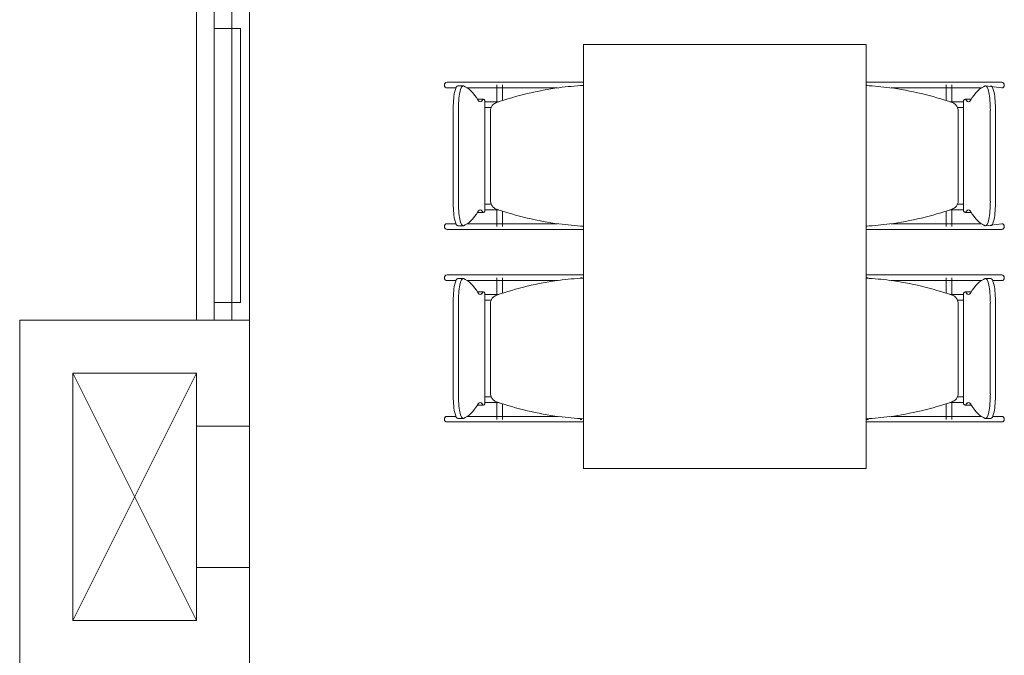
# Model space of a CAD drawing. Extents: x -1871171.1 to -1871111.3, y 2848215.5 to 2848272.6.
# Tile 68 of 121: x -1871166 to -1871163.2, y 2848264.4 to 2848266.2. Entities that reach past the tile are written whole.
import ezdxf

# ---------------------------------------------------------------- set-up
doc = ezdxf.new("R2010")
doc.units = 0
doc.header["$MEASUREMENT"] = 0
for name, color, linetype, lineweight in [('6075-BSE-ARQ-TERR$0$K-BSE-ARQ-ALV', 7, 'CONTINUOUS', 5), ('6075-BSE-ARQ-TERR$0$K-BSE-ARQ-LAY', 252, 'CONTINUOUS', 5), ('6075-BSE-ARQ-TERR$0$K-BSE-ARQ-MOB', 8, 'CONTINUOUS', 5)]:
    doc.layers.add(name, color=color, linetype=linetype, lineweight=lineweight)
doc.layers.add('K-NV2-ARQ-TXT-GER', color=1, linetype='CONTINUOUS')

# ---------------------------------------------------------------- blocks, each defined once
blk = doc.blocks.new('6075-BSE-ARQ-TERR')
at = {"layer": '6075-BSE-ARQ-TERR$0$K-BSE-ARQ-ALV'}
for p, q in [((0.5, -6.25), (0.5, -1)), ((0.65, -1), (0.65, -24.25)), ((0, -6.25), (0, -7.25)), ((0.65, -6.25), (0, -6.25)), ((0.15, -7.1), (0.15, -6.4)), ((0.15, -6.4), (0.5, -6.4)), ((0.5, -6.4), (0.5, -7.1)), ((0.5, -6.55), (0.65, -6.55)), ((0.65, -6.95), (0.5, -6.95)), ((0.5, -7.1), (0.15, -7.1))]:
    blk.add_line(p, q, dxfattribs=at)
at = {"layer": '6075-BSE-ARQ-TERR$0$K-BSE-ARQ-LAY', "extrusion": (0, 0, -1)}
for p, q in [((0.6, -6.25), (0.6, -1)), ((0.55, -4.595), (0.55, -6.25)), ((0.55, -5.425), (0.6245, -5.425)), ((0.6245, -6.2), (0.55, -6.2))]:
    blk.add_line(p, q, dxfattribs=at)
at = {"layer": '6075-BSE-ARQ-TERR$0$K-BSE-ARQ-LAY'}
for p, q in [((0.6245, -6.2), (0.6245, -5.425)), ((0.15, -7.1), (0.5, -6.4)), ((0.15, -6.4), (0.5, -7.1))]:
    blk.add_line(p, q, dxfattribs=at)
at = {"layer": '6075-BSE-ARQ-TERR$0$K-BSE-ARQ-MOB'}
for p, q in [((1.5947, -5.4701), (1.5947, -6.6701)), ((2.3947, -5.4701), (1.5947, -5.4701)), ((2.3947, -6.6701), (2.3947, -5.4701)), ((1.3519, -5.5771), (1.2087, -5.5771)), ((1.2087, -5.5931), (1.2339, -5.5931)), ((1.2541, -5.587), (1.2393, -5.587)), ((1.2654, -5.5931), (1.4305, -5.5931)), ((1.3499, -5.5846), (1.3499, -5.6339)), ((1.459, -5.5771), (1.3532, -5.5771)), ((1.3659, -5.6288), (1.3659, -5.5846)), ((1.559, -5.5771), (1.4614, -5.5771)), ((1.4614, -5.5931), (1.5213, -5.5931)), ((1.5947, -5.5771), (1.56, -5.5771)), ((2.3958, -5.5846), (2.3958, -5.5865)), ((2.4495, -5.5771), (2.4137, -5.5771)), ((2.6329, -5.5771), (2.4509, -5.5771)), ((2.4648, -5.5931), (2.6329, -5.5931)), ((2.6202, -5.5846), (2.6202, -5.6288)), ((2.6362, -5.6339), (2.6362, -5.5846)), ((2.7775, -5.5771), (2.6497, -5.5771)), ((2.6497, -5.5931), (2.7207, -5.5931)), ((2.7775, -5.5931), (2.7321, -5.587)), ((1.3119, -5.625), (1.2972, -5.625)), ((2.689, -5.625), (2.6742, -5.625)), ((1.3161, -5.9418), (1.3161, -5.6284)), ((2.67, -5.6284), (2.67, -5.9418)), ((1.226, -5.9132), (1.226, -5.657)), ((1.2407, -5.657), (1.2407, -5.9132)), ((1.3315, -5.6581), (1.3315, -5.9121)), ((2.6547, -5.9121), (2.6547, -5.6581)), ((2.7454, -5.9132), (2.7454, -5.657)), ((2.7602, -5.657), (2.7602, -5.9132)), ((1.2972, -5.9451), (1.3119, -5.9451)), ((1.3499, -5.9362), (1.3499, -5.9851)), ((1.3659, -5.9851), (1.3659, -5.9413)), ((2.6202, -5.9413), (2.6202, -5.9851)), ((2.6362, -5.9851), (2.6362, -5.9362)), ((2.6742, -5.9451), (2.689, -5.9451)), ((1.2339, -5.9771), (1.2087, -5.9771)), ((1.2393, -5.9832), (1.2541, -5.9832)), ((1.3519, -5.9771), (1.2654, -5.9771)), ((1.459, -5.9771), (1.3532, -5.9771)), ((1.5213, -5.9771), (1.4614, -5.9771)), ((2.3958, -5.9836), (2.3958, -5.9851)), ((2.6329, -5.9771), (2.4648, -5.9771)), ((2.7207, -5.9771), (2.6497, -5.9771)), ((2.7321, -5.9832), (2.7775, -5.9771)), ((1.2087, -5.9931), (1.4305, -5.9931)), ((1.4614, -5.9931), (1.5725, -5.9931)), ((2.4137, -5.9931), (2.5247, -5.9931)), ((2.5556, -5.9931), (2.7775, -5.9931)), ((1.3519, -6.1221), (1.2087, -6.1221)), ((1.459, -6.1221), (1.3532, -6.1221)), ((1.559, -6.1221), (1.4614, -6.1221)), ((1.5947, -6.1221), (1.56, -6.1221)), ((2.4495, -6.1221), (2.4137, -6.1221)), ((2.6329, -6.1221), (2.4509, -6.1221)), ((2.7775, -6.1221), (2.6497, -6.1221)), ((1.2087, -6.1381), (1.2339, -6.1381)), ((1.2541, -6.132), (1.2393, -6.132)), ((1.2654, -6.1381), (1.4305, -6.1381)), ((1.3499, -6.1301), (1.3499, -6.1789)), ((1.3659, -6.1738), (1.3659, -6.1301)), ((1.4614, -6.1381), (1.5213, -6.1381)), ((1.5863, -6.1301), (1.59, -6.1301)), ((2.3958, -6.1301), (2.3958, -6.1315)), ((2.3961, -6.1301), (2.3998, -6.1301)), ((2.4648, -6.1381), (2.6329, -6.1381)), ((2.6202, -6.1301), (2.6202, -6.1738)), ((2.6362, -6.1789), (2.6362, -6.1301)), ((2.6497, -6.1381), (2.7207, -6.1381)), ((2.7468, -6.132), (2.7321, -6.132)), ((2.7522, -6.1381), (2.7775, -6.1381)), ((1.3119, -6.17), (1.2972, -6.17)), ((1.3161, -6.4868), (1.3161, -6.1734)), ((2.67, -6.1734), (2.67, -6.4868)), ((2.689, -6.17), (2.6742, -6.17)), ((1.226, -6.4582), (1.226, -6.202)), ((1.2407, -6.202), (1.2407, -6.4582)), ((1.3315, -6.2031), (1.3315, -6.4571)), ((2.6547, -6.4571), (2.6547, -6.2031)), ((2.7454, -6.4582), (2.7454, -6.202)), ((2.7602, -6.202), (2.7602, -6.4582)), ((1.3499, -6.4812), (1.3499, -6.5306)), ((1.3659, -6.5306), (1.3659, -6.4863)), ((2.6202, -6.4863), (2.6202, -6.5306)), ((2.6362, -6.5306), (2.6362, -6.4812)), ((1.2972, -6.4901), (1.3119, -6.4901)), ((2.6742, -6.4901), (2.689, -6.4901)), ((1.2339, -6.5221), (1.2087, -6.5221)), ((1.2087, -6.5381), (1.4305, -6.5381)), ((1.2393, -6.5282), (1.2541, -6.5282)), ((1.3519, -6.5221), (1.2654, -6.5221)), ((1.459, -6.5221), (1.3532, -6.5221)), ((1.5213, -6.5221), (1.4614, -6.5221)), ((1.4614, -6.5381), (1.5725, -6.5381)), ((1.59, -6.5306), (1.5855, -6.5306)), ((2.3958, -6.5286), (2.3958, -6.5306)), ((2.4007, -6.5306), (2.3961, -6.5306)), ((2.4137, -6.5381), (2.5247, -6.5381)), ((2.6329, -6.5221), (2.4648, -6.5221)), ((2.5556, -6.5381), (2.7775, -6.5381)), ((2.7207, -6.5221), (2.6497, -6.5221)), ((2.7321, -6.5282), (2.7468, -6.5282)), ((2.7775, -6.5221), (2.7522, -6.5221)), ((1.5947, -6.6701), (2.3947, -6.6701))]:
    blk.add_line(p, q, dxfattribs=at)
at = {"layer": '6075-BSE-ARQ-TERR$0$K-BSE-ARQ-MOB', "flags": 128}
for points in [[(1.3532, -5.5771), (1.3457, -5.5771), (1.3445, -5.5771), (1.3365, -5.5771)], [(1.3365, -5.5931), (1.3532, -5.5931)], [(1.4614, -5.5771), (1.4566, -5.5771), (1.4337, -5.5771), (1.4305, -5.5771)], [(1.4305, -5.5931), (1.4614, -5.5931)], [(1.56, -5.5771), (1.5558, -5.5771), (1.5445, -5.5771), (1.5353, -5.5771)], [(1.5947, -5.5771), (1.5725, -5.5771)], [(2.4137, -5.5771), (2.3947, -5.5771)], [(2.4509, -5.5771), (2.4453, -5.5771), (2.4347, -5.5771), (2.4261, -5.5771)], [(2.5556, -5.5771), (2.5247, -5.5771)], [(2.5247, -5.5931), (2.5556, -5.5931)], [(2.6497, -5.5771), (2.6452, -5.5771), (2.6337, -5.5771), (2.6329, -5.5771)], [(2.6329, -5.5931), (2.6497, -5.5931)], [(1.3079, -5.6321), (1.3083, -5.6321)], [(1.3084, -5.6481), (1.3079, -5.6481), (1.3079, -5.6481)], [(1.3163, -5.6321), (1.3557, -5.6321)], [(1.333, -5.6481), (1.3253, -5.6481), (1.3239, -5.6481), (1.3165, -5.6481)], [(2.6305, -5.6321), (2.6697, -5.6321)], [(2.6699, -5.6481), (2.6652, -5.6481), (2.6534, -5.6481), (2.6524, -5.6481)], [(2.6778, -5.6321), (2.6782, -5.6321), (2.6782, -5.6321)], [(2.6782, -5.6481), (2.6778, -5.6481)], [(1.3079, -5.9221), (1.3083, -5.9221)], [(1.3163, -5.9221), (1.3337, -5.9221)], [(2.6531, -5.9221), (2.6697, -5.9221)], [(2.6778, -5.9221), (2.6782, -5.9221), (2.6782, -5.9221)], [(1.3084, -5.9381), (1.3079, -5.9381), (1.3079, -5.9381)], [(1.3557, -5.9381), (1.3239, -5.9381), (1.3165, -5.9381)], [(2.6699, -5.9381), (2.6652, -5.9381), (2.6341, -5.9381), (2.6305, -5.9381)], [(2.6782, -5.9381), (2.6778, -5.9381)], [(1.3532, -5.9771), (1.3457, -5.9771), (1.3445, -5.9771), (1.3365, -5.9771)], [(1.4614, -5.9771), (1.4566, -5.9771), (1.4337, -5.9771), (1.4305, -5.9771)], [(2.5556, -5.9771), (2.5247, -5.9771)], [(2.6497, -5.9771), (2.6452, -5.9771), (2.6337, -5.9771), (2.6329, -5.9771)], [(1.3365, -5.9931), (1.3532, -5.9931)], [(1.4305, -5.9931), (1.4614, -5.9931)], [(1.5353, -5.9931), (1.56, -5.9931)], [(1.5725, -5.9931), (1.5947, -5.9931)], [(2.3947, -5.9931), (2.4137, -5.9931)], [(2.4261, -5.9931), (2.4509, -5.9931)], [(2.5247, -5.9931), (2.5556, -5.9931)], [(2.6329, -5.9931), (2.6497, -5.9931)], [(1.3532, -6.1221), (1.3457, -6.1221), (1.3445, -6.1221), (1.3365, -6.1221)], [(1.4614, -6.1221), (1.4566, -6.1221), (1.4337, -6.1221), (1.4305, -6.1221)], [(1.56, -6.1221), (1.5558, -6.1221), (1.5445, -6.1221), (1.5353, -6.1221)], [(1.5947, -6.1221), (1.5725, -6.1221)], [(2.4137, -6.1221), (2.3947, -6.1221)], [(2.4509, -6.1221), (2.4453, -6.1221), (2.4347, -6.1221), (2.4261, -6.1221)], [(2.5556, -6.1221), (2.5247, -6.1221)], [(2.6497, -6.1221), (2.6452, -6.1221), (2.6337, -6.1221), (2.6329, -6.1221)], [(1.3365, -6.1381), (1.3532, -6.1381)], [(1.4305, -6.1381), (1.4614, -6.1381)], [(2.5247, -6.1381), (2.5556, -6.1381)], [(2.6329, -6.1381), (2.6497, -6.1381)], [(1.3079, -6.1771), (1.3083, -6.1771)], [(1.3163, -6.1771), (1.3557, -6.1771)], [(2.6305, -6.1771), (2.6697, -6.1771)], [(2.6778, -6.1771), (2.6782, -6.1771), (2.6782, -6.1771)], [(1.3084, -6.1931), (1.3079, -6.1931), (1.3079, -6.1931)], [(1.333, -6.1931), (1.3253, -6.1931), (1.3239, -6.1931), (1.3165, -6.1931)], [(2.6699, -6.1931), (2.6652, -6.1931), (2.6534, -6.1931), (2.6524, -6.1931)], [(2.6782, -6.1931), (2.6778, -6.1931)], [(1.3079, -6.4671), (1.3083, -6.4671)], [(1.3084, -6.4831), (1.3079, -6.4831), (1.3079, -6.4831)], [(1.3163, -6.4671), (1.3337, -6.4671)], [(1.3557, -6.4831), (1.3239, -6.4831), (1.3165, -6.4831)], [(2.6699, -6.4831), (2.6652, -6.4831), (2.6341, -6.4831), (2.6305, -6.4831)], [(2.6531, -6.4671), (2.6697, -6.4671)], [(2.6778, -6.4671), (2.6782, -6.4671), (2.6782, -6.4671)], [(2.6782, -6.4831), (2.6778, -6.4831)], [(1.3532, -6.5221), (1.3457, -6.5221), (1.3445, -6.5221), (1.3365, -6.5221)], [(1.3365, -6.5381), (1.3532, -6.5381)], [(1.4614, -6.5221), (1.4566, -6.5221), (1.4337, -6.5221), (1.4305, -6.5221)], [(1.4305, -6.5381), (1.4614, -6.5381)], [(1.5353, -6.5381), (1.56, -6.5381)], [(1.5725, -6.5381), (1.5947, -6.5381)], [(2.3947, -6.5381), (2.4137, -6.5381)], [(2.4261, -6.5381), (2.4509, -6.5381)], [(2.5556, -6.5221), (2.5247, -6.5221)], [(2.5247, -6.5381), (2.5556, -6.5381)], [(2.6497, -6.5221), (2.6452, -6.5221), (2.6337, -6.5221), (2.6329, -6.5221)], [(2.6329, -6.5381), (2.6497, -6.5381)]]:
    blk.add_lwpolyline(points, dxfattribs=at)
at = {"layer": '6075-BSE-ARQ-TERR$0$K-BSE-ARQ-MOB'}
for centre, major_axis, ratio, start_param, end_param in [((1.2087, -5.5851), (0, 0.008), 0.93358, 0, 1.570796), ((1.2087, -5.5851), (0, 0.008), 0.93358, 1.570796, 3.141593), ((1.2393, -5.657), (0, 0.07), 0.190809, -0.06917, 1.570796), ((1.2541, -5.657), (0, 0.07), 0.190809, -0.06917, 1.570796), ((1.242, -6.5657), (0, 0.9808), 0.190809, -0.299129, -0.06917), ((2.7441, -6.5657), (0, 0.9808), 0.190809, 0.06917, 0.299129), ((2.7321, -5.657), (0, 0.07), 0.190809, -1.570796, 0.06917), ((2.7468, -5.657), (0, 0.07), 0.190809, -1.570796, 0.06917), ((2.7775, -5.5851), (0, 0.008), 0.93358, 4.712389, 6.283185), ((2.7775, -5.5851), (0, 0.008), 0.93358, 3.141593, 4.712389), ((1.2972, -5.7), (0, 0.0749), 0.190809, -0.09971, 0.09971), ((1.3119, -5.7), (0, 0.0749), 0.190809, -0.299129, 0.299129), ((2.6742, -5.7), (0, 0.0749), 0.190809, -0.299129, 0.299129), ((2.689, -5.7), (0, 0.0749), 0.190809, -0.09971, 0.09971), ((1.3024, -5.5392), (0, 0.0933), 0.190809, 2.842464, 3.440721), ((2.6837, -5.5392), (0, 0.0933), 0.190809, 2.842464, 3.440721), ((1.2393, -5.9132), (0, 0.07), 0.190809, 1.570796, 3.210763), ((1.2541, -5.9132), (0, 0.07), 0.190809, 1.570796, 3.210763), ((2.7321, -5.9132), (0, 0.07), 0.190809, 3.072423, 4.712389), ((2.7468, -5.9132), (0, 0.07), 0.190809, 3.072423, 4.712389), ((1.242, -5.0045), (0, 0.9808), 0.190809, 3.210763, 3.440721), ((1.2972, -5.8702), (0, 0.0749), 0.190809, 3.041883, 3.241302), ((1.3024, -6.031), (0, 0.0933), 0.190809, -0.299129, 0.299129), ((1.3119, -5.8702), (0, 0.0749), 0.190809, 2.842464, 3.440721), ((2.6742, -5.8702), (0, 0.0749), 0.190809, 2.842464, 3.440721), ((2.6837, -6.031), (0, 0.0933), 0.190809, -0.299129, 0.299129), ((2.689, -5.8702), (0, 0.0749), 0.190809, 3.041883, 3.241302), ((2.7441, -5.0045), (0, 0.9808), 0.190809, 2.842464, 3.072423), ((1.2087, -5.9851), (0, 0.008), 0.93358, 0, 1.570796), ((1.2087, -5.9851), (0, 0.008), 0.93358, 1.570796, 3.141593), ((2.7775, -5.9851), (0, 0.008), 0.93358, -1.570796, 0), ((2.7775, -5.9851), (0, 0.008), 0.93358, 3.141593, 4.712389), ((1.2087, -6.1301), (0, 0.008), 0.93358, 0, 1.570796), ((2.7775, -6.1301), (0, 0.008), 0.93358, -1.570796, 0), ((1.2087, -6.1301), (0, 0.008), 0.93358, 1.570796, 3.141593), ((1.2393, -6.202), (0, 0.07), 0.190809, -0.06917, 1.570796), ((1.2541, -6.202), (0, 0.07), 0.190809, -0.06917, 1.570796), ((1.242, -7.1107), (0, 0.9808), 0.190809, -0.299129, -0.06917), ((2.7441, -7.1107), (0, 0.9808), 0.190809, 0.06917, 0.299129), ((2.7321, -6.202), (0, 0.07), 0.190809, -1.570796, 0.06917), ((2.7468, -6.202), (0, 0.07), 0.190809, -1.570796, 0.06917), ((2.7775, -6.1301), (0, 0.008), 0.93358, 3.141593, 4.712389), ((1.2972, -6.245), (0, 0.0749), 0.190809, -0.09971, 0.09971), ((1.3024, -6.0842), (0, 0.0933), 0.190809, 2.842464, 3.440721), ((1.3119, -6.245), (0, 0.0749), 0.190809, -0.299129, 0.299129), ((2.6742, -6.245), (0, 0.0749), 0.190809, -0.299129, 0.299129), ((2.6837, -6.0842), (0, 0.0933), 0.190809, 2.842464, 3.440721), ((2.689, -6.245), (0, 0.0749), 0.190809, -0.09971, 0.09971), ((1.2393, -6.4582), (0, 0.07), 0.190809, 1.570796, 3.210763), ((1.2541, -6.4582), (0, 0.07), 0.190809, 1.570796, 3.210763), ((2.7321, -6.4582), (0, 0.07), 0.190809, 3.072423, 4.712389), ((2.7468, -6.4582), (0, 0.07), 0.190809, 3.072423, 4.712389), ((1.242, -5.5495), (0, 0.9808), 0.190809, 3.210763, 3.440721), ((1.3024, -6.576), (0, 0.0933), 0.190809, -0.299129, 0.299129), ((1.3119, -6.4152), (0, 0.0749), 0.190809, 2.842464, 3.440721), ((2.6742, -6.4152), (0, 0.0749), 0.190809, 2.842464, 3.440721), ((2.6837, -6.576), (0, 0.0933), 0.190809, -0.299129, 0.299129), ((2.7441, -5.5495), (0, 0.9808), 0.190809, 2.842464, 3.072423), ((1.2972, -6.4152), (0, 0.0749), 0.190809, 3.041883, 3.241302), ((2.689, -6.4152), (0, 0.0749), 0.190809, 3.041883, 3.241302), ((1.2087, -6.5301), (0, 0.008), 0.93358, 0, 1.570796), ((1.2087, -6.5301), (0, 0.008), 0.93358, 1.570796, 3.141593), ((2.7775, -6.5301), (0, 0.008), 0.93358, 4.712389, 6.283185), ((2.7775, -6.5301), (0, 0.008), 0.93358, 3.141593, 4.712389)]:
    blk.add_ellipse(centre, major_axis=major_axis, ratio=ratio, start_param=start_param, end_param=end_param, dxfattribs=at)
for points, knots in [([(1.5947, -5.586), (1.5715, -5.5872), (1.518, -5.5922), (1.4353, -5.6075), (1.3769, -5.6245), (1.3482, -5.6345)], [0.0794766, 0.0794766, 0.0794766, 0.0794766, 0.3333333, 0.6666667, 1, 1, 1, 1]), ([(2.6379, -5.6345), (2.6092, -5.6245), (2.5509, -5.6075), (2.4692, -5.5924), (2.4168, -5.5874), (2.3947, -5.5862)], [0, 0, 0, 0, 0.3333333, 0.6666667, 0.9087018, 0.9087018, 0.9087018, 0.9087018]), ([(1.3482, -5.6345), (1.3463, -5.6352), (1.3426, -5.637), (1.3371, -5.6417), (1.3335, -5.6475), (1.3317, -5.6534), (1.3315, -5.6565), (1.3315, -5.6581)], [0, 0, 0, 0, 0.2, 0.4, 0.7, 0.85, 1, 1, 1, 1]), ([(2.6547, -5.6581), (2.6547, -5.656), (2.6542, -5.6519), (2.6515, -5.6451), (2.6472, -5.6398), (2.6422, -5.6362), (2.6394, -5.635), (2.6379, -5.6345)], [0, 0, 0, 0, 0.2, 0.4, 0.7, 0.85, 1, 1, 1, 1]), ([(1.3315, -5.9121), (1.3315, -5.9142), (1.332, -5.9183), (1.3346, -5.9251), (1.3389, -5.9304), (1.344, -5.9339), (1.3468, -5.9352), (1.3482, -5.9357)], [0, 0, 0, 0, 0.2, 0.4, 0.7, 0.85, 1, 1, 1, 1]), ([(2.6379, -5.9357), (2.6399, -5.935), (2.6435, -5.9332), (2.6491, -5.9285), (2.6527, -5.9227), (2.6544, -5.9167), (2.6547, -5.9137), (2.6547, -5.9121)], [0, 0, 0, 0, 0.2, 0.4, 0.7, 0.85, 1, 1, 1, 1]), ([(1.3482, -5.9357), (1.3769, -5.9457), (1.4353, -5.9627), (1.518, -5.9779), (1.5715, -5.9829), (1.5947, -5.9842)], [0, 0, 0, 0, 0.3333333, 0.6666667, 0.9205234, 0.9205234, 0.9205234, 0.9205234]), ([(2.3947, -5.984), (2.4168, -5.9827), (2.4692, -5.9777), (2.5509, -5.9627), (2.6092, -5.9457), (2.6379, -5.9357)], [0.0912982, 0.0912982, 0.0912982, 0.0912982, 0.3333333, 0.6666667, 1, 1, 1, 1]), ([(1.5947, -6.131), (1.5715, -6.1322), (1.518, -6.1372), (1.4353, -6.1525), (1.3769, -6.1695), (1.3482, -6.1795)], [0.0794766, 0.0794766, 0.0794766, 0.0794766, 0.3333333, 0.6666667, 1, 1, 1, 1]), ([(2.6379, -6.1795), (2.6092, -6.1695), (2.5509, -6.1525), (2.4692, -6.1374), (2.4168, -6.1324), (2.3947, -6.1312)], [0, 0, 0, 0, 0.3333333, 0.6666667, 0.9087018, 0.9087018, 0.9087018, 0.9087018]), ([(1.3482, -6.1795), (1.3463, -6.1802), (1.3426, -6.182), (1.3371, -6.1867), (1.3335, -6.1925), (1.3317, -6.1984), (1.3315, -6.2015), (1.3315, -6.2031)], [0, 0, 0, 0, 0.2, 0.4, 0.7, 0.85, 1, 1, 1, 1]), ([(2.6547, -6.2031), (2.6547, -6.201), (2.6542, -6.1969), (2.6515, -6.1901), (2.6472, -6.1848), (2.6422, -6.1812), (2.6394, -6.18), (2.6379, -6.1795)], [0, 0, 0, 0, 0.2, 0.4, 0.7, 0.85, 1, 1, 1, 1]), ([(1.3315, -6.4571), (1.3315, -6.4592), (1.332, -6.4633), (1.3346, -6.4701), (1.3389, -6.4754), (1.344, -6.4789), (1.3468, -6.4802), (1.3482, -6.4807)], [0, 0, 0, 0, 0.2, 0.4, 0.7, 0.85, 1, 1, 1, 1]), ([(2.6379, -6.4807), (2.6399, -6.48), (2.6435, -6.4782), (2.6491, -6.4735), (2.6527, -6.4677), (2.6544, -6.4617), (2.6547, -6.4587), (2.6547, -6.4571)], [0, 0, 0, 0, 0.2, 0.4, 0.7, 0.85, 1, 1, 1, 1]), ([(1.3482, -6.4807), (1.3769, -6.4907), (1.4353, -6.5077), (1.518, -6.5229), (1.5715, -6.5279), (1.5947, -6.5292)], [0, 0, 0, 0, 0.3333333, 0.6666667, 0.9205234, 0.9205234, 0.9205234, 0.9205234]), ([(2.3947, -6.529), (2.4168, -6.5277), (2.4692, -6.5227), (2.5509, -6.5077), (2.6092, -6.4907), (2.6379, -6.4807)], [0.0912982, 0.0912982, 0.0912982, 0.0912982, 0.3333333, 0.6666667, 1, 1, 1, 1])]:
    blk.add_open_spline(points, degree=3, knots=knots, dxfattribs=at)

msp = doc.modelspace()

# ---------------------------------------------------------------- block references
at = {"layer": 'K-NV2-ARQ-TXT-GER', "color": 31, "lineweight": -3, "true_color": 0xffbf80}
msp.add_blockref('6075-BSE-ARQ-TERR', (-1871166.006, 2848271.5826), dxfattribs=at)

doc.saveas('drawing.dxf')
